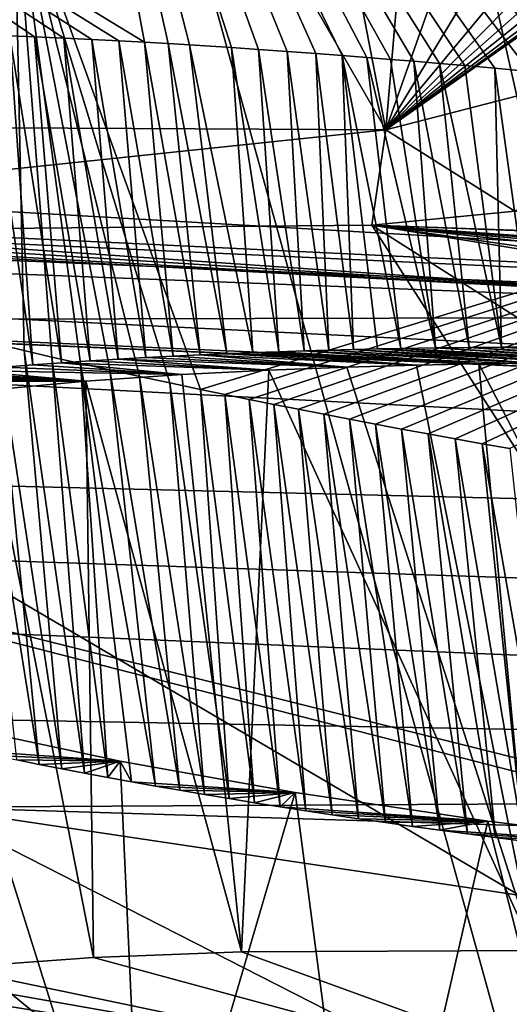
# Model space of a CAD drawing. Header units: metres. Extents: x -147 to 294, y -23 to 81.
# Tile 93 of 256: x 199.274 to 199.849, y 6.245 to 7.402. Entities that reach past the tile are written whole.
import ezdxf

# ---------------------------------------------------------------- set-up
doc = ezdxf.new("R2010")
doc.units = ezdxf.units.M
doc.layers.add('solid_AVA_153', color=7, linetype='CONTINUOUS')

msp = doc.modelspace()

# ---------------------------------------------------------------- linework, layer by layer
at = {"layer": 'solid_AVA_153'}
for points in [[(197.178711, 17.53776, 267.08786), (207.163498, 7.091622, 267.646393), (206.523483, 17.649658, 270.839233)], [(197.178711, 17.53776, 267.08786), (206.529602, 7.067866, 267.465027), (207.163498, 7.091622, 267.646393)], [(197.178711, 17.53776, 267.08786), (197.804337, 7.046436, 263.687531), (206.529602, 7.067866, 267.465027)], [(197.598633, 17.325182, 261.909821), (200.473083, 4.58493, 259.966278), (193.422699, 5.095963, 254.693085)], [(197.598633, 17.325182, 261.909821), (202.49733, 17.241199, 264.547913), (200.473083, 4.58493, 259.966278)], [(198.275375, 11.85704, 257.52124), (200.052322, 5.436277, 256.619995), (192.225754, 6.332683, 249.402283)], [(198.275375, 11.85704, 257.52124), (206.423767, 11.715429, 261.726685), (200.052322, 5.436277, 256.619995)], [(193.681625, 10.834175, 255.404922), (194.246948, 5.120649, 254.084824), (201.245712, 4.63292, 259.237183)], [(200.681549, 10.346889, 260.555847), (193.681625, 10.834175, 255.404922), (201.245712, 4.63292, 259.237183)], [(198.294678, 8.060374, 231.85466), (199.420517, 7.375215, 230.784225), (199.281631, 8.121098, 230.594757)], [(199.281631, 8.121098, 230.594757), (199.420517, 7.375215, 230.784225), (199.448563, 7.373585, 230.76265)], [(199.281631, 8.121098, 230.594757), (199.448563, 7.373585, 230.76265), (199.473679, 7.372054, 230.743866)], [(199.281631, 8.121098, 230.594757), (199.473679, 7.372054, 230.743866), (199.522644, 7.368896, 230.708725)], [(199.281631, 8.121098, 230.594757), (199.522644, 7.368896, 230.708725), (199.554443, 7.366745, 230.68689)], [(199.281631, 8.121098, 230.594757), (199.554443, 7.366745, 230.68689), (199.588226, 7.364369, 230.66449)], [(199.281631, 8.121098, 230.594757), (199.588226, 7.364369, 230.66449), (199.621689, 7.361928, 230.643127)], [(199.281631, 8.121098, 230.594757), (199.621689, 7.361928, 230.643127), (199.652695, 7.359588, 230.624039)], [(199.281631, 8.121098, 230.594757), (199.652695, 7.359588, 230.624039), (199.681671, 7.357332, 230.606766)], [(199.281631, 8.121098, 230.594757), (199.681671, 7.357332, 230.606766), (199.709534, 7.355103, 230.590683)], [(199.281631, 8.121098, 230.594757), (199.709534, 7.355103, 230.590683), (199.736969, 7.352854, 230.575333)], [(199.281631, 8.121098, 230.594757), (199.736969, 7.352854, 230.575333), (199.76683, 7.350342, 230.559158)], [(199.281631, 8.121098, 230.594757), (199.76683, 7.350342, 230.559158), (199.79686, 7.347754, 230.543442)], [(199.281631, 8.121098, 230.594757), (199.79686, 7.347754, 230.543442), (199.831772, 7.344679, 230.525879)], [(199.281631, 8.121098, 230.594757), (199.831772, 7.344679, 230.525879), (199.872696, 7.340977, 230.50618)], [(199.281631, 8.121098, 230.594757), (199.872696, 7.340977, 230.50618), (199.915695, 7.336972, 230.486542)], [(199.281631, 8.121098, 230.594757), (199.915695, 7.336972, 230.486542), (199.957184, 7.332994, 230.468567)], [(199.281631, 8.121098, 230.594757), (199.957184, 7.332994, 230.468567), (199.998672, 7.328907, 230.451553)], [(199.281631, 8.121098, 230.594757), (199.998672, 7.328907, 230.451553), (200.03804, 7.324929, 230.436264)], [(199.281631, 8.121098, 230.594757), (200.03804, 7.324929, 230.436264), (200.072922, 7.321333, 230.423416)], [(199.281631, 8.121098, 230.594757), (200.072922, 7.321333, 230.423416), (200.10405, 7.318069, 230.412476)], [(199.281631, 8.121098, 230.594757), (200.10405, 7.318069, 230.412476), (200.158905, 7.312181, 230.394394)], [(199.281631, 8.121098, 230.594757), (200.158905, 7.312181, 230.394394), (200.194016, 7.308327, 230.383606)], [(199.281631, 8.121098, 230.594757), (200.194016, 7.308327, 230.383606), (200.225357, 7.304825, 230.374496)], [(199.281631, 8.121098, 230.594757), (200.225357, 7.304825, 230.374496), (200.277832, 7.29884, 230.360291)], [(199.281631, 8.121098, 230.594757), (200.277832, 7.29884, 230.360291), (200.331085, 7.292619, 230.347229)], [(199.281631, 8.121098, 230.594757), (200.331085, 7.292619, 230.347229), (200.377518, 7.287086, 230.336929)], [(199.281631, 8.121098, 230.594757), (200.377518, 7.287086, 230.336929), (200.416626, 7.282334, 230.329025)], [(199.281631, 8.121098, 230.594757), (200.416626, 7.282334, 230.329025), (200.473892, 7.275267, 230.318726)], [(199.281631, 8.121098, 230.594757), (200.473892, 7.275267, 230.318726), (200.540359, 7.266869, 230.308655)], [(199.281631, 8.121098, 230.594757), (200.540359, 7.266869, 230.308655), (200.57724, 7.262058, 230.303909)], [(199.281631, 8.121098, 230.594757), (200.57724, 7.262058, 230.303909), (200.613663, 7.257233, 230.299805)], [(199.281631, 8.121098, 230.594757), (200.613663, 7.257233, 230.299805), (200.65387, 7.252027, 230.296051)], [(199.281631, 8.121098, 230.594757), (200.65387, 7.252027, 230.296051), (200.723038, 7.242616, 230.291)], [(199.281631, 8.121098, 230.594757), (200.723038, 7.242616, 230.291), (200.763687, 8.009548, 230.135345)], [(198.294678, 8.060374, 231.85466), (199.262527, 7.382837, 230.919525), (199.291519, 7.381652, 230.892807)], [(198.294678, 8.060374, 231.85466), (199.291519, 7.381652, 230.892807), (199.32605, 7.380119, 230.862167)], [(198.294678, 8.060374, 231.85466), (199.32605, 7.380119, 230.862167), (199.358994, 7.378523, 230.834045)], [(198.294678, 8.060374, 231.85466), (199.358994, 7.378523, 230.834045), (199.390518, 7.376877, 230.80809)], [(198.294678, 8.060374, 231.85466), (199.390518, 7.376877, 230.80809), (199.420517, 7.375215, 230.784225)], [(217.574936, 7.338714, 219.41893), (216.157761, 7.267313, 219.747482), (199.36293, 7.889551, 219.927658)], [(200.218781, 7.657107, 220.776886), (199.36293, 7.889551, 219.927658), (216.157761, 7.267313, 219.747482)], [(206.447891, 7.669873, 218.77565), (217.574936, 7.338714, 219.41893), (199.36293, 7.889551, 219.927658)], [(191.172668, 7.685278, 225.274384), (198.541626, 7.150334, 224.203247), (200.397568, 6.05695, 229.879501)], [(192.175003, 7.401606, 226.21669), (191.172668, 7.685278, 225.274384), (200.397568, 6.05695, 229.879501)], [(195.575043, 7.676453, 236.979004), (195.490402, 7.394023, 238.936356), (199.606934, 7.598245, 235.519516)], [(200.206009, 7.627295, 222.257675), (200.322342, 7.432558, 222.198517), (199.704086, 7.272197, 223.394211)], [(200.186813, 7.611656, 222.355392), (200.206009, 7.627295, 222.257675), (199.704086, 7.272197, 223.394211)], [(200.164124, 7.597481, 222.447235), (200.186813, 7.611656, 222.355392), (199.704086, 7.272197, 223.394211)], [(195.490402, 7.394023, 238.936356), (200.343933, 7.113764, 238.669327), (199.606934, 7.598245, 235.519516)], [(200.853607, 7.494088, 235.718567), (199.606934, 7.598245, 235.519516), (200.343933, 7.113764, 238.669327)], [(200.138504, 7.584598, 222.533768), (200.164124, 7.597481, 222.447235), (199.704086, 7.272197, 223.394211)], [(200.098434, 7.568408, 222.647095), (200.138504, 7.584598, 222.533768), (199.704086, 7.272197, 223.394211)], [(199.267822, 7.574139, 234.728271), (199.279312, 7.013053, 234.129822), (199.247498, 7.020537, 234.102859)], [(199.267822, 7.574139, 234.728271), (199.486389, 6.967455, 234.281158), (199.450424, 6.975026, 234.257614)], [(200.824158, 7.377298, 235.091202), (199.486389, 6.967455, 234.281158), (199.267822, 7.574139, 234.728271)], [(199.267822, 7.574139, 234.728271), (199.450424, 6.975026, 234.257614), (199.414902, 6.982635, 234.233292)], [(199.267822, 7.574139, 234.728271), (199.414902, 6.982635, 234.233292), (199.379944, 6.990265, 234.208267)], [(199.267822, 7.574139, 234.728271), (199.379944, 6.990265, 234.208267), (199.345612, 6.997893, 234.182617)], [(199.267822, 7.574139, 234.728271), (199.345612, 6.997893, 234.182617), (199.312042, 7.005497, 234.156433)], [(199.267822, 7.574139, 234.728271), (199.312042, 7.005497, 234.156433), (199.279312, 7.013053, 234.129822)], [(200.827194, 7.40187, 235.138062), (200.824158, 7.377298, 235.091202), (199.267822, 7.574139, 234.728271)], [(200.05481, 7.554295, 222.751175), (200.098434, 7.568408, 222.647095), (199.704086, 7.272197, 223.394211)], [(200.008423, 7.541944, 222.847153), (200.05481, 7.554295, 222.751175), (199.704086, 7.272197, 223.394211)], [(199.960281, 7.531232, 222.935242), (200.008423, 7.541944, 222.847153), (199.704086, 7.272197, 223.394211)], [(199.910843, 7.52191, 223.016388), (199.960281, 7.531232, 222.935242), (199.704086, 7.272197, 223.394211)], [(199.848267, 7.512031, 223.108536), (199.910843, 7.52191, 223.016388), (199.704086, 7.272197, 223.394211)], [(199.785461, 7.503838, 223.191483), (199.848267, 7.512031, 223.108536), (199.704086, 7.272197, 223.394211)], [(199.661545, 7.491584, 223.33342), (199.723007, 7.497086, 223.26622), (199.704086, 7.272197, 223.394211)], [(199.723007, 7.497086, 223.26622), (199.785461, 7.503838, 223.191483), (199.704086, 7.272197, 223.394211)], [(199.58165, 7.485853, 223.412903), (199.704086, 7.272197, 223.394211), (198.5103, 7.278662, 224.012527)], [(199.504639, 7.481637, 223.482269), (199.58165, 7.485853, 223.412903), (198.5103, 7.278662, 224.012527)], [(199.58165, 7.485853, 223.412903), (199.661545, 7.491584, 223.33342), (199.704086, 7.272197, 223.394211)], [(199.430908, 7.478652, 223.542892), (199.504639, 7.481637, 223.482269), (198.5103, 7.278662, 224.012527)], [(199.326843, 7.476001, 223.619904), (199.430908, 7.478652, 223.542892), (198.5103, 7.278662, 224.012527)], [(199.230698, 7.475025, 223.68306), (199.326843, 7.476001, 223.619904), (198.5103, 7.278662, 224.012527)], [(199.704086, 7.272197, 223.394211), (200.322342, 7.432558, 222.198517), (199.85556, 7.176807, 223.485275)], [(192.430191, 7.134166, 227.576645), (192.175003, 7.401606, 226.21669), (200.397568, 6.05695, 229.879501)], [(200.082214, 7.076404, 239.04303), (195.490402, 7.394023, 238.936356), (195.407791, 7.370747, 239.135773)], [(200.082214, 7.076404, 239.04303), (200.343933, 7.113764, 238.669327), (195.490402, 7.394023, 238.936356)], [(199.233017, 7.383934, 230.947678), (199.2556, 6.993518, 230.888031), (199.289658, 6.996231, 230.854843)], [(199.262527, 7.382837, 230.919525), (199.233017, 7.383934, 230.947678), (199.289658, 6.996231, 230.854843)], [(199.262527, 7.382837, 230.919525), (199.289658, 6.996231, 230.854843), (199.323395, 6.998694, 230.823441)], [(199.291519, 7.381652, 230.892807), (199.262527, 7.382837, 230.919525), (199.323395, 6.998694, 230.823441)], [(199.291519, 7.381652, 230.892807), (199.323395, 6.998694, 230.823441), (199.356812, 7.000924, 230.793732)], [(199.32605, 7.380119, 230.862167), (199.291519, 7.381652, 230.892807), (199.356812, 7.000924, 230.793732)], [(199.32605, 7.380119, 230.862167), (199.356812, 7.000924, 230.793732), (199.389816, 7.002965, 230.765457)], [(199.358994, 7.378523, 230.834045), (199.32605, 7.380119, 230.862167), (199.389816, 7.002965, 230.765457)], [(182.62471, 7.368313, 233.346893), (200.146591, 5.394629, 234.411926), (192.57341, 5.877919, 235.167374)], [(182.62471, 7.368313, 233.346893), (198.943726, 5.588856, 233.618027), (200.146591, 5.394629, 234.411926)], [(200.082214, 7.076404, 239.04303), (195.407791, 7.370747, 239.135773), (195.311035, 7.349793, 239.328583)], [(199.358994, 7.378523, 230.834045), (199.389816, 7.002965, 230.765457), (199.422348, 7.004838, 230.73851)], [(199.390518, 7.376877, 230.80809), (199.358994, 7.378523, 230.834045), (199.422348, 7.004838, 230.73851)], [(199.390518, 7.376877, 230.80809), (199.422348, 7.004838, 230.73851), (199.454468, 7.006511, 230.713058)], [(199.420517, 7.375215, 230.784225), (199.390518, 7.376877, 230.80809), (199.454468, 7.006511, 230.713058)], [(199.420517, 7.375215, 230.784225), (199.454468, 7.006511, 230.713058), (199.486145, 7.008019, 230.688919)], [(199.448563, 7.373585, 230.76265), (199.420517, 7.375215, 230.784225), (199.486145, 7.008019, 230.688919)], [(199.448563, 7.373585, 230.76265), (199.486145, 7.008019, 230.688919), (199.517319, 7.009396, 230.665863)], [(199.473679, 7.372054, 230.743866), (199.448563, 7.373585, 230.76265), (199.517319, 7.009396, 230.665863)], [(199.473679, 7.372054, 230.743866), (199.517319, 7.009396, 230.665863), (199.548019, 7.010629, 230.643997)], [(199.522644, 7.368896, 230.708725), (199.473679, 7.372054, 230.743866), (199.548019, 7.010629, 230.643997)], [(200.824158, 7.377298, 235.091202), (199.514847, 6.96156, 234.299042), (199.486389, 6.967455, 234.281158)], [(200.824158, 7.377298, 235.091202), (199.543457, 6.955709, 234.316376), (199.514847, 6.96156, 234.299042)], [(199.522644, 7.368896, 230.708725), (199.548019, 7.010629, 230.643997), (199.578217, 7.011717, 230.623291)], [(199.554443, 7.366745, 230.68689), (199.522644, 7.368896, 230.708725), (199.578217, 7.011717, 230.623291)], [(200.824158, 7.377298, 235.091202), (199.572327, 6.949888, 234.333252), (199.543457, 6.955709, 234.316376)], [(200.824158, 7.377298, 235.091202), (199.601578, 6.944077, 234.349716), (199.572327, 6.949888, 234.333252)], [(200.824158, 7.377298, 235.091202), (199.63121, 6.938274, 234.365768), (199.601578, 6.944077, 234.349716)], [(200.824158, 7.377298, 235.091202), (199.66124, 6.932479, 234.381424), (199.63121, 6.938274, 234.365768)], [(200.824158, 7.377298, 235.091202), (199.691666, 6.926692, 234.396667), (199.66124, 6.932479, 234.381424)], [(200.824158, 7.377298, 235.091202), (199.722473, 6.920912, 234.411484), (199.691666, 6.926692, 234.396667)], [(200.824158, 7.377298, 235.091202), (199.753677, 6.915138, 234.425858), (199.722473, 6.920912, 234.411484)], [(200.824158, 7.377298, 235.091202), (199.785263, 6.909371, 234.439819), (199.753677, 6.915138, 234.425858)], [(200.824158, 7.377298, 235.091202), (199.81723, 6.903612, 234.453308), (199.785263, 6.909371, 234.439819)], [(200.824158, 7.377298, 235.091202), (199.849579, 6.89786, 234.466354), (199.81723, 6.903612, 234.453308)], [(199.554443, 7.366745, 230.68689), (199.578217, 7.011717, 230.623291), (199.607925, 7.012689, 230.603592)], [(199.588226, 7.364369, 230.66449), (199.554443, 7.366745, 230.68689), (199.607925, 7.012689, 230.603592)], [(199.588226, 7.364369, 230.66449), (199.607925, 7.012689, 230.603592), (199.637131, 7.013563, 230.584778)], [(199.621689, 7.361928, 230.643127), (199.588226, 7.364369, 230.66449), (199.637131, 7.013563, 230.584778)], [(199.621689, 7.361928, 230.643127), (199.637131, 7.013563, 230.584778), (199.665833, 7.014318, 230.566971)], [(199.652695, 7.359588, 230.624039), (199.621689, 7.361928, 230.643127), (199.665833, 7.014318, 230.566971)], [(199.652695, 7.359588, 230.624039), (199.665833, 7.014318, 230.566971), (199.694016, 7.01497, 230.550079)], [(199.652695, 7.359588, 230.624039), (199.694016, 7.01497, 230.550079), (199.721695, 7.015541, 230.533951)], [(199.681671, 7.357332, 230.606766), (199.652695, 7.359588, 230.624039), (199.721695, 7.015541, 230.533951)], [(199.681671, 7.357332, 230.606766), (199.721695, 7.015541, 230.533951), (199.762238, 7.016238, 230.511276)], [(199.709534, 7.355103, 230.590683), (199.681671, 7.357332, 230.606766), (199.762238, 7.016238, 230.511276)], [(195.249588, 7.338687, 239.437088), (200.082214, 7.076404, 239.04303), (195.311035, 7.349793, 239.328583)], [(199.736969, 7.352854, 230.575333), (199.709534, 7.355103, 230.590683), (199.762238, 7.016238, 230.511276)], [(199.736969, 7.352854, 230.575333), (199.762238, 7.016238, 230.511276), (199.801636, 7.016752, 230.490311)], [(199.76683, 7.350342, 230.559158), (199.736969, 7.352854, 230.575333), (199.801636, 7.016752, 230.490311)], [(199.76683, 7.350342, 230.559158), (199.801636, 7.016752, 230.490311), (199.839905, 7.017125, 230.47081)], [(199.79686, 7.347754, 230.543442), (199.76683, 7.350342, 230.559158), (199.839905, 7.017125, 230.47081)], [(199.831772, 7.344679, 230.525879), (199.79686, 7.347754, 230.543442), (199.839905, 7.017125, 230.47081)], [(199.831772, 7.344679, 230.525879), (199.839905, 7.017125, 230.47081), (199.877045, 7.017346, 230.452835)], [(199.872696, 7.340977, 230.50618), (199.831772, 7.344679, 230.525879), (199.877045, 7.017346, 230.452835)], [(195.249588, 7.338687, 239.437088), (195.184021, 7.328307, 239.543106), (203.790878, 6.928099, 238.843414)], [(195.249588, 7.338687, 239.437088), (203.790878, 6.928099, 238.843414), (200.082214, 7.076404, 239.04303)], [(203.587341, 6.74734, 240.338318), (192.54689, 7.323143, 241.055801), (189.270508, 7.100235, 244.805817)], [(203.930359, 6.816074, 239.681778), (193.663452, 7.266363, 240.806732), (192.54689, 7.323143, 241.055801)], [(203.587341, 6.74734, 240.338318), (203.930359, 6.816074, 239.681778), (192.54689, 7.323143, 241.055801)], [(195.184021, 7.328307, 239.543106), (194.952301, 7.300473, 239.858765), (203.790878, 6.928099, 238.843414)], [(194.952301, 7.300473, 239.858765), (194.68541, 7.280144, 240.143906), (203.790878, 6.928099, 238.843414)], [(203.930359, 6.816074, 239.681778), (194.68541, 7.280144, 240.143906), (193.697021, 7.265646, 240.79277)], [(203.930359, 6.816074, 239.681778), (203.790878, 6.928099, 238.843414), (194.68541, 7.280144, 240.143906)], [(198.5103, 7.278662, 224.012527), (199.704086, 7.272197, 223.394211), (198.541626, 7.150334, 224.203247)], [(203.930359, 6.816074, 239.681778), (193.697021, 7.265646, 240.79277), (193.663452, 7.266363, 240.806732)], [(199.704086, 7.272197, 223.394211), (199.687378, 7.160552, 223.645233), (198.541626, 7.150334, 224.203247)], [(199.704086, 7.272197, 223.394211), (199.85556, 7.176807, 223.485275), (199.687378, 7.160552, 223.645233)], [(199.85556, 7.176807, 223.485275), (215.797318, 6.590798, 223.449158), (199.687378, 7.160552, 223.645233)], [(198.541626, 7.150334, 224.203247), (199.687378, 7.160552, 223.645233), (200.397568, 6.05695, 229.879501)], [(201.551025, 5.976125, 229.92012), (200.397568, 6.05695, 229.879501), (199.687378, 7.160552, 223.645233)], [(216.438309, 6.523968, 223.849457), (217.153473, 6.497873, 224.030807), (199.687378, 7.160552, 223.645233)], [(208.94046, 6.497235, 224.581436), (199.687378, 7.160552, 223.645233), (217.153473, 6.497873, 224.030807)], [(215.797318, 6.590798, 223.449158), (216.438309, 6.523968, 223.849457), (199.687378, 7.160552, 223.645233)], [(207.379684, 5.915334, 228.472885), (201.551025, 5.976125, 229.92012), (199.687378, 7.160552, 223.645233)], [(208.94046, 6.497235, 224.581436), (208.200256, 6.488728, 224.773544), (199.687378, 7.160552, 223.645233)], [(207.56163, 6.442197, 225.18251), (199.687378, 7.160552, 223.645233), (208.200256, 6.488728, 224.773544)], [(206.786087, 6.142602, 227.177536), (207.379684, 5.915334, 228.472885), (199.687378, 7.160552, 223.645233)], [(207.086685, 6.362117, 225.76709), (206.786087, 6.142602, 227.177536), (199.687378, 7.160552, 223.645233)], [(207.56163, 6.442197, 225.18251), (207.086685, 6.362117, 225.76709), (199.687378, 7.160552, 223.645233)], [(191.799423, 6.975339, 228.894653), (192.430191, 7.134166, 227.576645), (200.397568, 6.05695, 229.879501)], [(203.381012, 6.628181, 241.391266), (203.587341, 6.74734, 240.338318), (189.270508, 7.100235, 244.805817)], [(203.539688, 6.500668, 242.451965), (203.381012, 6.628181, 241.391266), (189.270508, 7.100235, 244.805817)], [(197.490936, 6.611435, 243.838715), (203.539688, 6.500668, 242.451965), (189.270508, 7.100235, 244.805817)], [(189.651978, 7.087593, 229.661118), (200.051102, 6.065052, 229.978165), (198.882309, 6.007396, 230.879013)], [(189.651978, 7.087593, 229.661118), (200.397568, 6.05695, 229.879501), (200.051102, 6.065052, 229.978165)], [(189.651978, 7.087593, 229.661118), (190.476074, 6.997201, 229.630905), (200.397568, 6.05695, 229.879501)], [(197.804337, 7.046436, 263.687531), (207.29454, 4.67869, 266.032623), (206.529602, 7.067866, 267.465027)], [(197.804337, 7.046436, 263.687531), (194.090408, 4.813288, 259.090057), (200.379257, 4.514251, 263.167999)], [(197.804337, 7.046436, 263.687531), (207.337616, 4.593036, 265.953125), (207.29454, 4.67869, 266.032623)], [(197.804337, 7.046436, 263.687531), (200.379257, 4.514251, 263.167999), (207.337616, 4.593036, 265.953125)], [(199.216705, 7.027922, 234.075699), (199.296951, 6.52701, 233.963943), (199.270828, 6.532248, 233.94017)], [(199.216705, 7.027922, 234.075699), (199.247498, 7.020537, 234.102859), (199.296951, 6.52701, 233.963943)], [(199.247498, 7.020537, 234.102859), (199.323471, 6.521814, 233.987274), (199.296951, 6.52701, 233.963943)], [(199.247498, 7.020537, 234.102859), (199.279312, 7.013053, 234.129822), (199.323471, 6.521814, 233.987274)], [(199.279312, 7.013053, 234.129822), (199.350403, 6.516659, 234.010178), (199.323471, 6.521814, 233.987274)], [(199.279312, 7.013053, 234.129822), (199.312042, 7.005497, 234.156433), (199.350403, 6.516659, 234.010178)], [(199.517319, 7.009396, 230.665863), (199.486145, 7.008019, 230.688919), (199.740158, 6.995891, 230.651764)], [(199.548019, 7.010629, 230.643997), (199.517319, 7.009396, 230.665863), (199.740158, 6.995891, 230.651764)], [(199.578217, 7.011717, 230.623291), (199.548019, 7.010629, 230.643997), (199.813065, 6.9973, 230.610016)], [(199.548019, 7.010629, 230.643997), (199.740158, 6.995891, 230.651764), (199.813065, 6.9973, 230.610016)], [(199.607925, 7.012689, 230.603592), (199.578217, 7.011717, 230.623291), (199.813065, 6.9973, 230.610016)], [(199.637131, 7.013563, 230.584778), (199.607925, 7.012689, 230.603592), (199.877747, 6.998085, 230.57608)], [(199.607925, 7.012689, 230.603592), (199.813065, 6.9973, 230.610016), (199.877747, 6.998085, 230.57608)], [(199.665833, 7.014318, 230.566971), (199.637131, 7.013563, 230.584778), (199.877747, 6.998085, 230.57608)], [(199.694016, 7.01497, 230.550079), (199.665833, 7.014318, 230.566971), (199.934952, 6.998433, 230.548386)], [(199.665833, 7.014318, 230.566971), (199.877747, 6.998085, 230.57608), (199.934952, 6.998433, 230.548386)], [(199.721695, 7.015541, 230.533951), (199.694016, 7.01497, 230.550079), (199.985336, 6.998528, 230.525421)], [(199.694016, 7.01497, 230.550079), (199.934952, 6.998433, 230.548386), (199.985336, 6.998528, 230.525421)], [(199.762238, 7.016238, 230.511276), (199.721695, 7.015541, 230.533951), (200.029892, 6.998346, 230.506912)], [(199.721695, 7.015541, 230.533951), (199.985336, 6.998528, 230.525421), (200.029892, 6.998346, 230.506912)], [(199.801636, 7.016752, 230.490311), (199.762238, 7.016238, 230.511276), (200.068924, 6.998161, 230.491043)], [(199.762238, 7.016238, 230.511276), (200.029892, 6.998346, 230.506912), (200.068924, 6.998161, 230.491043)], [(199.839905, 7.017125, 230.47081), (199.801636, 7.016752, 230.490311), (200.141312, 6.997255, 230.464874)], [(199.801636, 7.016752, 230.490311), (200.068924, 6.998161, 230.491043), (200.102585, 6.997757, 230.478653)], [(199.801636, 7.016752, 230.490311), (200.102585, 6.997757, 230.478653), (200.141312, 6.997255, 230.464874)], [(199.877045, 7.017346, 230.452835), (199.839905, 7.017125, 230.47081), (200.180267, 6.996625, 230.451859)], [(199.839905, 7.017125, 230.47081), (200.141312, 6.997255, 230.464874), (200.180267, 6.996625, 230.451859)], [(199.323395, 6.998694, 230.823441), (199.289658, 6.996231, 230.854843), (199.464325, 6.984782, 230.848267)], [(199.312042, 7.005497, 234.156433), (199.377731, 6.511549, 234.032654), (199.350403, 6.516659, 234.010178)], [(199.312042, 7.005497, 234.156433), (199.345612, 6.997893, 234.182617), (199.377731, 6.511549, 234.032654)], [(199.356812, 7.000924, 230.793732), (199.323395, 6.998694, 230.823441), (199.566467, 6.990074, 230.76767)], [(199.323395, 6.998694, 230.823441), (199.464325, 6.984782, 230.848267), (199.566467, 6.990074, 230.76767)], [(199.345612, 6.997893, 234.182617), (199.433594, 6.501466, 234.076233), (199.405472, 6.506484, 234.054672)], [(199.345612, 6.997893, 234.182617), (199.379944, 6.990265, 234.208267), (199.433594, 6.501466, 234.076233)], [(199.345612, 6.997893, 234.182617), (199.405472, 6.506484, 234.054672), (199.377731, 6.511549, 234.032654)], [(199.389816, 7.002965, 230.765457), (199.356812, 7.000924, 230.793732), (199.566467, 6.990074, 230.76767)], [(199.422348, 7.004838, 230.73851), (199.389816, 7.002965, 230.765457), (199.658203, 6.993605, 230.7034)], [(199.389816, 7.002965, 230.765457), (199.566467, 6.990074, 230.76767), (199.658203, 6.993605, 230.7034)], [(199.454468, 7.006511, 230.713058), (199.422348, 7.004838, 230.73851), (199.658203, 6.993605, 230.7034)], [(199.486145, 7.008019, 230.688919), (199.454468, 7.006511, 230.713058), (199.658203, 6.993605, 230.7034)], [(199.486145, 7.008019, 230.688919), (199.658203, 6.993605, 230.7034), (199.740158, 6.995891, 230.651764)], [(199.877747, 6.998085, 230.57608), (199.813065, 6.9973, 230.610016), (200.172012, 6.300303, 230.300644)], [(190.476074, 6.997201, 229.630905), (191.17865, 6.96194, 229.373688), (200.397568, 6.05695, 229.879501)], [(199.190842, 6.987811, 230.954773), (199.169113, 6.985682, 230.978577), (199.351807, 6.977028, 230.949829)], [(199.212509, 6.989818, 230.931793), (199.190842, 6.987811, 230.954773), (199.351807, 6.977028, 230.949829)], [(199.2556, 6.993518, 230.888031), (199.212509, 6.989818, 230.931793), (199.464325, 6.984782, 230.848267)], [(199.212509, 6.989818, 230.931793), (199.351807, 6.977028, 230.949829), (199.464325, 6.984782, 230.848267)], [(199.289658, 6.996231, 230.854843), (199.2556, 6.993518, 230.888031), (199.464325, 6.984782, 230.848267)], [(199.379944, 6.990265, 234.208267), (199.462097, 6.496499, 234.097336), (199.433594, 6.501466, 234.076233)], [(199.379944, 6.990265, 234.208267), (199.414902, 6.982635, 234.233292), (199.462097, 6.496499, 234.097336)], [(199.566467, 6.990074, 230.76767), (199.464325, 6.984782, 230.848267), (199.534698, 6.306902, 230.671829)], [(199.566467, 6.990074, 230.76767), (199.534698, 6.306902, 230.671829), (199.877563, 6.308272, 230.436279)], [(199.658203, 6.993605, 230.7034), (199.566467, 6.990074, 230.76767), (199.877563, 6.308272, 230.436279)], [(199.740158, 6.995891, 230.651764), (199.658203, 6.993605, 230.7034), (199.877563, 6.308272, 230.436279)], [(199.813065, 6.9973, 230.610016), (199.740158, 6.995891, 230.651764), (199.877563, 6.308272, 230.436279)], [(199.813065, 6.9973, 230.610016), (199.877563, 6.308272, 230.436279), (200.172012, 6.300303, 230.300644)], [(191.17865, 6.96194, 229.373688), (191.799423, 6.975339, 228.894653), (200.397568, 6.05695, 229.879501)], [(199.103607, 6.978598, 231.054749), (199.08165, 6.976005, 231.081726), (199.351807, 6.977028, 230.949829)], [(199.08165, 6.976005, 231.081726), (199.229782, 6.965817, 231.078522), (199.351807, 6.977028, 230.949829)], [(199.125534, 6.981066, 231.02861), (199.103607, 6.978598, 231.054749), (199.351807, 6.977028, 230.949829)], [(199.147369, 6.983425, 231.003235), (199.125534, 6.981066, 231.02861), (199.351807, 6.977028, 230.949829)], [(199.169113, 6.985682, 230.978577), (199.147369, 6.983425, 231.003235), (199.351807, 6.977028, 230.949829)], [(199.351807, 6.977028, 230.949829), (199.229782, 6.965817, 231.078522), (199.360657, 6.300177, 230.834976)], [(199.464325, 6.984782, 230.848267), (199.351807, 6.977028, 230.949829), (199.534698, 6.306902, 230.671829)], [(199.351807, 6.977028, 230.949829), (199.360657, 6.300177, 230.834976), (199.534698, 6.306902, 230.671829)], [(199.414902, 6.982635, 234.233292), (199.490967, 6.491583, 234.11795), (199.462097, 6.496499, 234.097336)], [(199.414902, 6.982635, 234.233292), (199.450424, 6.975026, 234.257614), (199.490967, 6.491583, 234.11795)], [(199.450424, 6.975026, 234.257614), (199.520187, 6.486722, 234.138077), (199.490967, 6.491583, 234.11795)], [(199.450424, 6.975026, 234.257614), (199.486389, 6.967455, 234.281158), (199.520187, 6.486722, 234.138077)], [(199.229782, 6.965817, 231.078522), (199.192413, 6.28791, 231.034042), (199.360657, 6.300177, 230.834976)], [(199.486389, 6.967455, 234.281158), (199.549774, 6.481916, 234.1577), (199.520187, 6.486722, 234.138077)], [(199.486389, 6.967455, 234.281158), (199.514847, 6.96156, 234.299042), (199.549774, 6.481916, 234.1577)], [(199.514847, 6.96156, 234.299042), (199.579758, 6.477159, 234.17688), (199.549774, 6.481916, 234.1577)], [(199.514847, 6.96156, 234.299042), (199.543457, 6.955709, 234.316376), (199.579758, 6.477159, 234.17688)], [(199.543457, 6.955709, 234.316376), (199.610138, 6.472446, 234.195602), (199.579758, 6.477159, 234.17688)], [(199.543457, 6.955709, 234.316376), (199.572327, 6.949888, 234.333252), (199.610138, 6.472446, 234.195602)], [(199.572327, 6.949888, 234.333252), (199.6409, 6.467782, 234.213867), (199.610138, 6.472446, 234.195602)], [(199.572327, 6.949888, 234.333252), (199.601578, 6.944077, 234.349716), (199.6409, 6.467782, 234.213867)], [(199.601578, 6.944077, 234.349716), (199.672028, 6.463171, 234.231659), (199.6409, 6.467782, 234.213867)], [(199.601578, 6.944077, 234.349716), (199.63121, 6.938274, 234.365768), (199.672028, 6.463171, 234.231659)], [(199.63121, 6.938274, 234.365768), (199.703506, 6.458617, 234.248947), (199.672028, 6.463171, 234.231659)], [(199.63121, 6.938274, 234.365768), (199.66124, 6.932479, 234.381424), (199.703506, 6.458617, 234.248947)], [(199.66124, 6.932479, 234.381424), (199.735336, 6.454121, 234.265717), (199.703506, 6.458617, 234.248947)], [(199.66124, 6.932479, 234.381424), (199.691666, 6.926692, 234.396667), (199.735336, 6.454121, 234.265717)], [(199.691666, 6.926692, 234.396667), (199.767471, 6.449687, 234.281982), (199.735336, 6.454121, 234.265717)], [(199.691666, 6.926692, 234.396667), (199.722473, 6.920912, 234.411484), (199.767471, 6.449687, 234.281982)], [(199.722473, 6.920912, 234.411484), (199.799911, 6.44532, 234.297684), (199.767471, 6.449687, 234.281982)], [(199.722473, 6.920912, 234.411484), (199.753677, 6.915138, 234.425858), (199.799911, 6.44532, 234.297684)], [(199.753677, 6.915138, 234.425858), (199.832657, 6.441021, 234.312836), (199.799911, 6.44532, 234.297684)], [(199.753677, 6.915138, 234.425858), (199.785263, 6.909371, 234.439819), (199.832657, 6.441021, 234.312836)], [(199.785263, 6.909371, 234.439819), (199.865738, 6.43678, 234.327484), (199.832657, 6.441021, 234.312836)], [(199.785263, 6.909371, 234.439819), (199.81723, 6.903612, 234.453308), (199.865738, 6.43678, 234.327484)], [(199.81723, 6.903612, 234.453308), (199.899185, 6.432594, 234.341644), (199.865738, 6.43678, 234.327484)], [(199.81723, 6.903612, 234.453308), (199.849579, 6.89786, 234.466354), (199.899185, 6.432594, 234.341644)], [(197.490936, 6.611435, 243.838715), (199.166946, 6.476655, 244.24498), (203.539688, 6.500668, 242.451965)], [(199.208878, 6.569796, 233.712967), (199.421616, 5.893601, 233.72467), (199.209793, 5.943337, 233.499832)], [(199.208878, 6.569796, 233.712967), (199.392014, 6.530636, 233.895554), (199.421616, 5.893601, 233.72467)], [(199.219727, 6.542869, 233.891266), (199.392014, 6.530636, 233.895554), (199.208878, 6.569796, 233.712967)], [(199.219727, 6.542869, 233.891266), (199.245087, 6.537535, 233.915955), (199.392014, 6.530636, 233.895554)], [(199.245087, 6.537535, 233.915955), (199.270828, 6.532248, 233.94017), (199.392014, 6.530636, 233.895554)], [(199.270828, 6.532248, 233.94017), (199.296951, 6.52701, 233.963943), (199.392014, 6.530636, 233.895554)], [(199.296951, 6.52701, 233.963943), (199.323471, 6.521814, 233.987274), (199.392014, 6.530636, 233.895554)], [(199.323471, 6.521814, 233.987274), (199.350403, 6.516659, 234.010178), (199.392014, 6.530636, 233.895554)], [(199.350403, 6.516659, 234.010178), (199.377731, 6.511549, 234.032654), (199.392014, 6.530636, 233.895554)], [(199.377731, 6.511549, 234.032654), (199.405472, 6.506484, 234.054672), (199.392014, 6.530636, 233.895554)], [(199.392014, 6.530636, 233.895554), (199.59758, 6.494043, 234.05275), (199.421616, 5.893601, 233.72467)], [(199.405472, 6.506484, 234.054672), (199.59758, 6.494043, 234.05275), (199.392014, 6.530636, 233.895554)], [(199.166946, 6.476655, 244.24498), (204.667892, 6.305015, 243.971161), (203.539688, 6.500668, 242.451965)], [(199.405472, 6.506484, 234.054672), (199.433594, 6.501466, 234.076233), (199.59758, 6.494043, 234.05275)], [(199.433594, 6.501466, 234.076233), (199.462097, 6.496499, 234.097336), (199.59758, 6.494043, 234.05275)], [(199.59758, 6.494043, 234.05275), (199.682816, 5.843386, 233.924576), (199.421616, 5.893601, 233.72467)], [(199.462097, 6.496499, 234.097336), (199.490967, 6.491583, 234.11795), (199.59758, 6.494043, 234.05275)], [(199.490967, 6.491583, 234.11795), (199.520187, 6.486722, 234.138077), (199.59758, 6.494043, 234.05275)], [(199.520187, 6.486722, 234.138077), (199.549774, 6.481916, 234.1577), (199.59758, 6.494043, 234.05275)], [(199.549774, 6.481916, 234.1577), (199.579758, 6.477159, 234.17688), (199.59758, 6.494043, 234.05275)], [(199.579758, 6.477159, 234.17688), (199.823853, 6.460361, 234.183136), (199.59758, 6.494043, 234.05275)], [(199.59758, 6.494043, 234.05275), (199.823853, 6.460361, 234.183136), (199.682816, 5.843386, 233.924576)], [(199.579758, 6.477159, 234.17688), (199.610138, 6.472446, 234.195602), (199.823853, 6.460361, 234.183136)], [(198.834442, 6.300572, 244.642059), (199.810455, 6.148734, 245.587234), (199.166946, 6.476655, 244.24498)], [(199.166946, 6.476655, 244.24498), (200.231796, 6.317703, 245.266998), (204.667892, 6.305015, 243.971161)], [(199.810455, 6.148734, 245.587234), (200.231796, 6.317703, 245.266998), (199.166946, 6.476655, 244.24498)], [(199.610138, 6.472446, 234.195602), (199.6409, 6.467782, 234.213867), (199.823853, 6.460361, 234.183136)], [(199.6409, 6.467782, 234.213867), (199.672028, 6.463171, 234.231659), (199.823853, 6.460361, 234.183136)], [(199.672028, 6.463171, 234.231659), (199.703506, 6.458617, 234.248947), (199.823853, 6.460361, 234.183136)], [(199.823853, 6.460361, 234.183136), (199.993637, 5.794407, 234.087723), (199.682816, 5.843386, 233.924576)], [(199.703506, 6.458617, 234.248947), (199.735336, 6.454121, 234.265717), (199.823853, 6.460361, 234.183136)], [(199.735336, 6.454121, 234.265717), (199.767471, 6.449687, 234.281982), (199.823853, 6.460361, 234.183136)], [(199.767471, 6.449687, 234.281982), (200.069534, 6.429951, 234.284897), (199.823853, 6.460361, 234.183136)], [(199.823853, 6.460361, 234.183136), (200.069534, 6.429951, 234.284897), (199.993637, 5.794407, 234.087723)], [(199.767471, 6.449687, 234.281982), (199.799911, 6.44532, 234.297684), (200.069534, 6.429951, 234.284897)], [(199.799911, 6.44532, 234.297684), (199.832657, 6.441021, 234.312836), (200.069534, 6.429951, 234.284897)], [(199.832657, 6.441021, 234.312836), (199.865738, 6.43678, 234.327484), (200.069534, 6.429951, 234.284897)], [(195.668381, 6.103467, 249.608185), (192.225754, 6.332683, 249.402283), (200.052322, 5.436277, 256.619995)], [(199.810455, 6.148734, 245.587234), (200.696503, 6.13733, 246.881546), (200.231796, 6.317703, 245.266998)], [(199.534698, 6.306902, 230.671829), (199.360657, 6.300177, 230.834976), (200.116821, 6.095139, 230.156448)], [(199.877563, 6.308272, 230.436279), (199.534698, 6.306902, 230.671829), (200.116821, 6.095139, 230.156448)], [(199.453705, 5.683912, 245.738312), (198.834442, 6.300572, 244.642059), (198.623032, 5.817297, 244.938568)], [(199.453705, 5.683912, 245.738312), (199.810455, 6.148734, 245.587234), (198.834442, 6.300572, 244.642059)], [(199.360657, 6.300177, 230.834976), (199.192413, 6.28791, 231.034042), (200.116821, 6.095139, 230.156448)], [(199.192413, 6.28791, 231.034042), (199.066376, 6.062872, 230.998901), (200.116821, 6.095139, 230.156448)]]:
    msp.add_3dface(points, dxfattribs=at)

doc.saveas('drawing.dxf')
